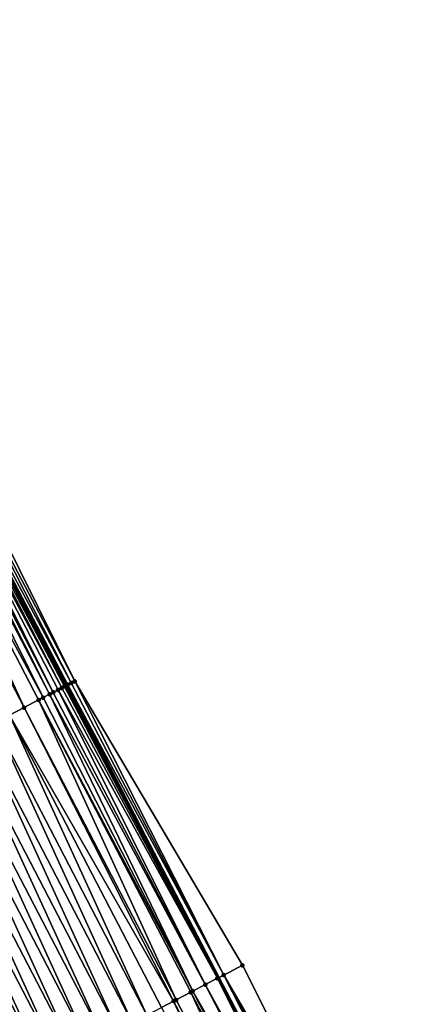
# Model space of a CAD drawing. Header units: feet. Extents: x 2007189 to 2022806, y 818621 to 837694.
# Tile 65 of 256: x 2013538 to 2013562, y 822737 to 822797. Entities that reach past the tile are written whole.
import ezdxf

# ---------------------------------------------------------------- set-up
doc = ezdxf.new("R2010")
doc.units = ezdxf.units.FT
doc.header["$MEASUREMENT"] = 0
for name, color, linetype, lineweight in [('EP_Travel Lane', 172, 'Continuous', 53), ('Road Shots', 141, 'Continuous', 100), ('Road X-Section', 40, 'Continuous', 13)]:
    doc.layers.add(name, color=color, linetype=linetype, lineweight=lineweight)
doc.layers.add('I-77-MM17-21_SB-Surface-Border', color=7, linetype='Continuous')
doc.layers.add('I-77-MM17-21_SB-Surface-TIN', color=7, linetype='Continuous')

msp = doc.modelspace()

# ---------------------------------------------------------------- linework, layer by layer
at = {"layer": 'EP_Travel Lane'}
msp.add_polyline3d([(2013485.087585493, 822862.6870633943, 287.6888914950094), (2013494.319154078, 822844.9478294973, 287.3727849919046), (2013503.550796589, 822827.2084535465, 287.0685769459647), (2013512.782618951, 822809.4687319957, 286.7933098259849), (2013522.014227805, 822791.7294207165, 286.4836879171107), (2013531.24608353, 822773.9896350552, 286.2137897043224), (2013540.47791838, 822756.249889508, 285.9405321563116), (2013549.709792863, 822738.5100678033, 285.6736534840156), (2013558.945936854, 822720.797493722, 285.4181458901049), (2013568.205761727, 822703.0723903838, 285.1406037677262), (2013577.465501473, 822685.3474499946, 284.8484472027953), (2013586.725282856, 822667.6224299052, 284.5634399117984), (2013595.98462718, 822649.8982464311, 284.2033965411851), (2013605.244103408, 822632.1738104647, 283.8659997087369), (2013614.504043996, 822614.4484856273, 283.608324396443), (2013623.764165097, 822596.7228152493, 283.381637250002), (2013633.024199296, 822578.9973112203, 283.1400319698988)], dxfattribs=at)
at = {"layer": 'I-77-MM17-21_SB-Surface-Border', "color": 3, "linetype": 'Continuous', "lineweight": -3}
msp.add_polyline3d([(2013485.166539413, 822862.7281672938, 287.6878284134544), (2013494.398069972, 822844.9889331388, 287.370434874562), (2013503.629683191, 822827.2495401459, 287.0663453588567), (2013512.86148008, 822809.509794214, 286.791811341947), (2013522.093058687, 822791.7704677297, 286.4821541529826), (2013532.080468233, 822774.4245596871, 286.1670500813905), (2013540.971530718, 822756.5072230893, 285.9104301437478), (2013551.158997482, 822739.2658437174, 285.5677476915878), (2013560.105626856, 822721.4046300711, 285.3288724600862), (2013568.689374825, 822703.3252430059, 285.1269743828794), (2013578.430974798, 822685.8528307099, 284.7795310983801), (2013588.577262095, 822668.5914679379, 284.4585541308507), (2013596.950861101, 822650.4040510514, 284.1326105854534), (2013605.324790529, 822632.2160017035, 283.8633927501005), (2013614.585114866, 822614.490882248, 283.6053725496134), (2013623.845613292, 822596.7654295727, 283.3772358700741), (2013633.106037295, 822579.040119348, 283.1363242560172)], dxfattribs=at)
at = {"layer": 'I-77-MM17-21_SB-Surface-TIN', "color": 128, "linetype": 'Continuous', "lineweight": -3}
for points in [[(2013540.762798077, 822756.3984506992, 285.9201522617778), (2013531.675023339, 822774.2130732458, 286.1994824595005), (2013531.263688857, 822773.9988128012, 286.2127418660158)], [(2013540.971530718, 822756.5072230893, 285.9104301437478), (2013532.080468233, 822774.4245596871, 286.1670500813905), (2013531.675023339, 822774.2130732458, 286.1994824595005)], [(2013540.971530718, 822756.5072230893, 285.9104301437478), (2013531.675023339, 822774.2130732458, 286.1994824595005), (2013540.762798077, 822756.3984506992, 285.9201522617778)], [(2013539.446237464, 822755.7126990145, 285.9604211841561), (2013530.437897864, 822773.5688710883, 286.2258249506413), (2013530.1768013, 822773.4331761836, 286.2139478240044)], [(2013530.737044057, 822773.7243977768, 286.2356799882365), (2013530.437897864, 822773.5688710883, 286.2258249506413), (2013539.669746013, 822755.8290266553, 285.9595398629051)], [(2013539.446237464, 822755.7126990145, 285.9604211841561), (2013539.669746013, 822755.8290266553, 285.9595398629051), (2013530.437897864, 822773.5688710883, 286.2258249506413)], [(2013540.190353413, 822756.0998160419, 285.9684807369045), (2013530.989499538, 822773.8558765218, 286.2290611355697), (2013530.737044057, 822773.7243977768, 286.2356799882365)], [(2013540.190353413, 822756.0998160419, 285.9684807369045), (2013530.737044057, 822773.7243977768, 286.2356799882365), (2013539.958758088, 822755.979220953, 285.9732549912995)], [(2013539.958758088, 822755.979220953, 285.9732549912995), (2013530.737044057, 822773.7243977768, 286.2356799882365), (2013539.669746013, 822755.8290266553, 285.9595398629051)], [(2013540.360455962, 822756.1884256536, 285.9626865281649), (2013531.24608353, 822773.9896350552, 286.2137897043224), (2013530.989499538, 822773.8558765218, 286.2290611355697)], [(2013540.360455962, 822756.1884256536, 285.9626865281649), (2013530.989499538, 822773.8558765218, 286.2290611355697), (2013540.190353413, 822756.0998160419, 285.9684807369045)], [(2013531.263688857, 822773.9988128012, 286.2127418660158), (2013531.24608353, 822773.9896350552, 286.2137897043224), (2013540.47791838, 822756.249889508, 285.9405321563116)], [(2013540.415021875, 822756.2170205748, 285.949591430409), (2013540.47791838, 822756.249889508, 285.9405321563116), (2013531.24608353, 822773.9896350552, 286.2137897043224)], [(2013540.415021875, 822756.2170205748, 285.949591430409), (2013531.24608353, 822773.9896350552, 286.2137897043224), (2013540.360455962, 822756.1884256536, 285.9626865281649)], [(2013540.551912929, 822756.288558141, 285.9298743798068), (2013531.263688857, 822773.9988128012, 286.2127418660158), (2013540.47791838, 822756.249889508, 285.9405321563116)], [(2013540.762798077, 822756.3984506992, 285.9201522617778), (2013531.263688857, 822773.9988128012, 286.2127418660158), (2013540.551912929, 822756.288558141, 285.9298743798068)], [(2013537.895497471, 822754.9059653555, 285.9423431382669), (2013529.550736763, 822773.1074112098, 286.2112998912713), (2013528.663612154, 822772.6458812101, 286.2026470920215)], [(2013539.04982987, 822755.5064411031, 285.9582240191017), (2013530.1768013, 822773.4331761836, 286.2139478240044), (2013529.550736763, 822773.1074112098, 286.2112998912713)], [(2013537.895497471, 822754.9059653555, 285.9423431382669), (2013538.782647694, 822755.3674461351, 285.9551178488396), (2013529.550736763, 822773.1074112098, 286.2112998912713)], [(2013538.782647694, 822755.3674461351, 285.9551178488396), (2013539.04982987, 822755.5064411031, 285.9582240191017), (2013529.550736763, 822773.1074112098, 286.2112998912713)], [(2013539.04982987, 822755.5064411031, 285.9582240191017), (2013539.446237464, 822755.7126990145, 285.9604211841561), (2013530.1768013, 822773.4331761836, 286.2139478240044)], [(2013537.008359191, 822754.4444616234, 285.9314905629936), (2013537.895497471, 822754.9059653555, 285.9423431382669), (2013528.663612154, 822772.6458812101, 286.2026470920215)], [(2013549.636759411, 822738.4720109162, 285.6769577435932), (2013540.360455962, 822756.1884256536, 285.9626865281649), (2013540.190353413, 822756.0998160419, 285.9684807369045)], [(2013549.636759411, 822738.4720109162, 285.6769577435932), (2013540.415021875, 822756.2170205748, 285.949591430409), (2013540.360455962, 822756.1884256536, 285.9626865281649)], [(2013540.415021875, 822756.2170205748, 285.949591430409), (2013549.709792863, 822738.5100678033, 285.6736534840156), (2013540.47791838, 822756.249889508, 285.9405321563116)], [(2013549.636759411, 822738.4720109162, 285.6769577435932), (2013549.709792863, 822738.5100678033, 285.6736534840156), (2013540.415021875, 822756.2170205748, 285.949591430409)], [(2013540.551912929, 822756.288558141, 285.9298743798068), (2013540.47791838, 822756.249889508, 285.9405321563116), (2013549.709792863, 822738.5100678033, 285.6736534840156)], [(2013550.017217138, 822738.6702630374, 285.6597446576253), (2013540.762798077, 822756.3984506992, 285.9201522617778), (2013540.551912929, 822756.288558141, 285.9298743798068)], [(2013550.017217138, 822738.6702630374, 285.6597446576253), (2013540.551912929, 822756.288558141, 285.9298743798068), (2013549.709792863, 822738.5100678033, 285.6736534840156)], [(2013550.017217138, 822738.6702630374, 285.6597446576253), (2013540.971530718, 822756.5072230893, 285.9104301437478), (2013540.762798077, 822756.3984506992, 285.9201522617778)], [(2013551.158997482, 822739.2658437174, 285.5677476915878), (2013540.971530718, 822756.5072230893, 285.9104301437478), (2013550.017217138, 822738.6702630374, 285.6597446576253)], [(2013548.14116252, 822737.6935371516, 285.6876558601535), (2013539.446237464, 822755.7126990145, 285.9604211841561), (2013539.04982987, 822755.5064411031, 285.9582240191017)], [(2013548.901533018, 822738.0892997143, 285.6834164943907), (2013539.669746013, 822755.8290266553, 285.9595398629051), (2013539.446237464, 822755.7126990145, 285.9604211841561)], [(2013548.14116252, 822737.6935371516, 285.6876558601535), (2013548.901533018, 822738.0892997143, 285.6834164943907), (2013539.446237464, 822755.7126990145, 285.9604211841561)], [(2013539.958758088, 822755.979220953, 285.9732549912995), (2013539.669746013, 822755.8290266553, 285.9595398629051), (2013548.901533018, 822738.0892997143, 285.6834164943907)], [(2013549.636759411, 822738.4720109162, 285.6769577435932), (2013540.190353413, 822756.0998160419, 285.9684807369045), (2013539.958758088, 822755.979220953, 285.9732549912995)], [(2013549.636759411, 822738.4720109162, 285.6769577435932), (2013539.958758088, 822755.979220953, 285.9732549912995), (2013548.901533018, 822738.0892997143, 285.6834164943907)], [(2013547.127390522, 822737.1660346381, 285.6832847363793), (2013538.782647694, 822755.3674461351, 285.9551178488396), (2013537.895497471, 822754.9059653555, 285.9423431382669)], [(2013548.14116252, 822737.6935371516, 285.6876558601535), (2013539.04982987, 822755.5064411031, 285.9582240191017), (2013538.782647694, 822755.3674461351, 285.9551178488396)], [(2013547.127390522, 822737.1660346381, 285.6832847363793), (2013548.014487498, 822737.6276177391, 285.6874906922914), (2013538.782647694, 822755.3674461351, 285.9551178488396)], [(2013548.014487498, 822737.6276177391, 285.6874906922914), (2013548.14116252, 822737.6935371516, 285.6876558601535), (2013538.782647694, 822755.3674461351, 285.9551178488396)], [(2013545.353159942, 822736.2429388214, 285.6689784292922), (2013537.008359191, 822754.4444616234, 285.9314905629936), (2013536.121234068, 822753.9829326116, 285.9227550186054)], [(2013546.973658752, 822737.0860491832, 285.6821746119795), (2013537.895497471, 822754.9059653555, 285.9423431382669), (2013537.008359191, 822754.4444616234, 285.9314905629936)], [(2013545.353159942, 822736.2429388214, 285.6689784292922), (2013546.240276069, 822736.7044851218, 285.6762662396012), (2013537.008359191, 822754.4444616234, 285.9314905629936)], [(2013546.240276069, 822736.7044851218, 285.6762662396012), (2013546.973658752, 822737.0860491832, 285.6821746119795), (2013537.008359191, 822754.4444616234, 285.9314905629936)], [(2013546.973658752, 822737.0860491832, 285.6821746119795), (2013547.127390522, 822737.1660346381, 285.6832847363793), (2013537.895497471, 822754.9059653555, 285.9423431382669)], [(2013544.466043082, 822735.7813939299, 285.6615726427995), (2013536.121234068, 822753.9829326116, 285.9227550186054), (2013535.23410818, 822753.5214050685, 285.9138964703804)], [(2013544.466043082, 822735.7813939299, 285.6615726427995), (2013545.353159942, 822736.2429388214, 285.6689784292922), (2013536.121234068, 822753.9829326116, 285.9227550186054)], [(2013543.578925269, 822735.3198508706, 285.6540134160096), (2013535.23410818, 822753.5214050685, 285.9138964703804), (2013534.346977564, 822753.0598866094, 285.9042771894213)], [(2013543.578925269, 822735.3198508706, 285.6540134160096), (2013544.466043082, 822735.7813939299, 285.6615726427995), (2013535.23410818, 822753.5214050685, 285.9138964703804)], [(2013541.804679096, 822734.3967850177, 285.6371978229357), (2013533.459844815, 822752.5983722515, 285.8943144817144), (2013532.572705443, 822752.1368706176, 285.8832861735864)], [(2013542.691805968, 822734.8583106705, 285.6462147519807), (2013534.346977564, 822753.0598866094, 285.9042771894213), (2013533.459844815, 822752.5983722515, 285.8943144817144)], [(2013541.804679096, 822734.3967850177, 285.6371978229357), (2013542.691805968, 822734.8583106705, 285.6462147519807), (2013533.459844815, 822752.5983722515, 285.8943144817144)], [(2013542.691805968, 822734.8583106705, 285.6462147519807), (2013543.578925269, 822735.3198508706, 285.6540134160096), (2013534.346977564, 822753.0598866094, 285.9042771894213)], [(2013540.917547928, 822733.9352676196, 285.6274896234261), (2013532.572705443, 822752.1368706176, 285.8832861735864), (2013531.685559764, 822751.6753811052, 285.8712427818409)], [(2013540.917547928, 822733.9352676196, 285.6274896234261), (2013541.804679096, 822734.3967850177, 285.6371978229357), (2013532.572705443, 822752.1368706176, 285.8832861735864)], [(2013540.030413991, 822733.4737555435, 285.6173357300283), (2013531.685559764, 822751.6753811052, 285.8712427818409), (2013530.798412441, 822751.2138947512, 285.8589348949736)], [(2013540.030413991, 822733.4737555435, 285.6173357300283), (2013540.917547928, 822733.9352676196, 285.6274896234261), (2013531.685559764, 822751.6753811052, 285.8712427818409)], [(2013538.256163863, 822732.5506972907, 285.5998836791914), (2013529.911267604, 822750.7524008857, 285.8472072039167), (2013529.024132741, 822750.2908933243, 285.8367241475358)], [(2013530.798412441, 822751.2138947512, 285.8589348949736), (2013529.911267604, 822750.7524008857, 285.8472072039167), (2013539.143280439, 822733.0122399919, 285.6074240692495)], [(2013538.256163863, 822732.5506972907, 285.5998836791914), (2013539.143280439, 822733.0122399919, 285.6074240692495), (2013529.911267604, 822750.7524008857, 285.8472072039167)], [(2013540.030413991, 822733.4737555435, 285.6173357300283), (2013530.798412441, 822751.2138947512, 285.8589348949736), (2013539.143280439, 822733.0122399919, 285.6074240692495)], [(2013537.369050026, 822732.08914659, 285.59296436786), (2013538.256163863, 822732.5506972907, 285.5998836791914), (2013529.024132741, 822750.2908933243, 285.8367241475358)], [(2013560.105626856, 822721.4046300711, 285.3288724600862), (2013551.158997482, 822739.2658437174, 285.5677476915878), (2013550.017217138, 822738.6702630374, 285.6597446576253)], [(2013558.553457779, 822720.592446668, 285.4181458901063), (2013549.636759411, 822738.4720109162, 285.6769577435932), (2013548.901533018, 822738.0892997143, 285.6834164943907)], [(2013549.636759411, 822738.4720109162, 285.6769577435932), (2013558.945936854, 822720.797493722, 285.4181458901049), (2013549.709792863, 822738.5100678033, 285.6736534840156)], [(2013558.553457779, 822720.592446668, 285.4181458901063), (2013558.945936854, 822720.797493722, 285.4181458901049), (2013549.636759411, 822738.4720109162, 285.6769577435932)], [(2013559.100762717, 822720.8783810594, 285.4181458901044), (2013550.017217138, 822738.6702630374, 285.6597446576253), (2013549.709792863, 822738.5100678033, 285.6736534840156)], [(2013559.100762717, 822720.8783810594, 285.4181458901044), (2013549.709792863, 822738.5100678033, 285.6736534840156), (2013558.945936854, 822720.797493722, 285.4181458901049)], [(2013560.105626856, 822721.4046300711, 285.3288724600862), (2013550.017217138, 822738.6702630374, 285.6597446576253), (2013559.518111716, 822721.0967319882, 285.3962468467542)], [(2013559.518111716, 822721.0967319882, 285.3962468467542), (2013550.017217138, 822738.6702630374, 285.6597446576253), (2013559.100762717, 822720.8783810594, 285.4181458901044)], [(2013556.365654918, 822719.4496112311, 285.4067397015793), (2013548.014487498, 822737.6276177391, 285.6874906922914), (2013547.127390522, 822737.1660346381, 285.6832847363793)], [(2013557.251999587, 822719.9126372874, 285.4093113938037), (2013548.14116252, 822737.6935371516, 285.6876558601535), (2013548.014487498, 822737.6276177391, 285.6874906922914)], [(2013556.365654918, 822719.4496112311, 285.4067397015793), (2013557.251999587, 822719.9126372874, 285.4093113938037), (2013548.014487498, 822737.6276177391, 285.6874906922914)], [(2013558.071233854, 822720.3405954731, 285.4123525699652), (2013548.901533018, 822738.0892997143, 285.6834164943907), (2013548.14116252, 822737.6935371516, 285.6876558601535)], [(2013557.251999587, 822719.9126372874, 285.4093113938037), (2013558.071233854, 822720.3405954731, 285.4123525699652), (2013548.14116252, 822737.6935371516, 285.6876558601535)], [(2013558.553457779, 822720.592446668, 285.4181458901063), (2013548.901533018, 822738.0892997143, 285.6834164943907), (2013558.138345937, 822720.3756601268, 285.4121715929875)], [(2013558.071233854, 822720.3405954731, 285.4123525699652), (2013558.138345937, 822720.3756601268, 285.4121715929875), (2013548.901533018, 822738.0892997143, 285.6834164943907)], [(2013555.479316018, 822718.9865741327, 285.4051583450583), (2013546.973658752, 822737.0860491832, 285.6821746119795), (2013546.240276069, 822736.7044851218, 285.6762662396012)], [(2013556.365654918, 822719.4496112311, 285.4067397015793), (2013547.127390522, 822737.1660346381, 285.6832847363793), (2013546.973658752, 822737.0860491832, 285.6821746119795)], [(2013555.479316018, 822718.9865741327, 285.4051583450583), (2013556.365654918, 822719.4496112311, 285.4067397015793), (2013546.973658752, 822737.0860491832, 285.6821746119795)]]:
    msp.add_3dface(points, dxfattribs=at)
at = {"layer": 'Road Shots', "lineweight": 100}
for p in [(2013540.360455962, 822756.1884256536, 285.9626865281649), (2013540.415021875, 822756.2170205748, 285.949591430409), (2013540.551912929, 822756.288558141, 285.9298743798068), (2013540.762798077, 822756.3984506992, 285.9201522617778), (2013540.971530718, 822756.5072230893, 285.9104301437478), (2013539.446237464, 822755.7126990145, 285.9604211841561), (2013539.669746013, 822755.8290266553, 285.9595398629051), (2013539.958758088, 822755.979220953, 285.9732549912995), (2013540.190353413, 822756.0998160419, 285.9684807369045), (2013538.782647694, 822755.3674461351, 285.9551178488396), (2013539.04982987, 822755.5064411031, 285.9582240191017), (2013537.895497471, 822754.9059653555, 285.9423431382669), (2013551.158997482, 822739.2658437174, 285.5677476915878), (2013549.636759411, 822738.4720109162, 285.6769577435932), (2013550.017217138, 822738.6702630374, 285.6597446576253), (2013548.014487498, 822737.6276177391, 285.6874906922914), (2013548.14116252, 822737.6935371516, 285.6876558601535), (2013548.901533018, 822738.0892997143, 285.6834164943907), (2013546.973658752, 822737.0860491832, 285.6821746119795), (2013547.127390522, 822737.1660346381, 285.6832847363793)]:
    msp.add_point(p, dxfattribs=at)
at = {"layer": 'Road X-Section', "extrusion": (-0.461591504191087, 0.8869904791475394, 0.01346005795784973), "elevation": -199652.3688647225, "flags": 128}
msp.add_lwpolyline([(-2165965.301150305, 2973.5122589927), (-2165965.065776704, 2973.521981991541), (-2165964.827976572, 2973.531704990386), (-2165964.673520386, 2973.55142382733), (-2165964.611916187, 2973.564520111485), (-2165964.420118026, 2973.570314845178), (-2165964.159005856, 2973.57508953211), (-2165963.833296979, 2973.561373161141), (-2165963.581328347, 2973.56225456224), (-2165963.134471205, 2973.560057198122), (-2165962.833296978, 2973.556950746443), (-2165961.833296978, 2973.544174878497), (-2165960.833296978, 2973.533321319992), (-2165959.833296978, 2973.524584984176), (-2165958.833296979, 2973.515725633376), (-2165957.833296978, 2973.506105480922), (-2165956.833296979, 2973.496141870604), (-2165955.833296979, 2973.485112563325), (-2165954.833296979, 2973.473068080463), (-2165953.833296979, 2973.460759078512), (-2165952.833296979, 2973.449030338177), (-2165951.833296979, 2973.438546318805), (-2165950.833296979, 2973.42921433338), (-2165949.833296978, 2973.420334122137), (-2165948.833296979, 2973.411715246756), (-2165947.833296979, 2973.402577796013), (-2165946.833296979, 2973.392842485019), (-2165945.833296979, 2973.381792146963), (-2165944.368335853, 2973.362115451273), (-2165943.088070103, 2973.34117872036), (-2165942.198177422, 2973.330012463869), (-2165941.328057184, 2973.308211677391), (-2165940.177463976, 2973.296475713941)], dxfattribs=at)
at = {"layer": 'Road X-Section', "extrusion": (-0.4615915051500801, 0.8869904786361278, 0.01346005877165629), "elevation": -199672.3712162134, "flags": 128}
msp.add_lwpolyline([(-2165966.378742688, 2973.438965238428), (-2165965.090962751, 2973.53097053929), (-2165964.66195001, 2973.548185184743), (-2165963.833079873, 2973.554644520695), (-2165962.97588019, 2973.558884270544), (-2165962.833079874, 2973.558719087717), (-2165961.833079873, 2973.554512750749), (-2165961.659784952, 2973.553402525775), (-2165960.833079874, 2973.547493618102), (-2165959.833079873, 2973.540205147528), (-2165958.833079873, 2973.532798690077), (-2165957.833079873, 2973.525238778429), (-2165956.833079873, 2973.517439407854), (-2165955.833079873, 2973.508421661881), (-2165954.833079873, 2973.498712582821), (-2165953.833079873, 2973.488557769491), (-2165952.833079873, 2973.478645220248), (-2165951.833079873, 2973.471104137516), (-2165950.833079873, 2973.464184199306), (-2165949.833079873, 2973.456761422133), (-2165948.833079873, 2973.449227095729), (-2165947.833079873, 2973.442073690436), (-2165946.833079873, 2973.435752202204), (-2165945.833079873, 2973.428847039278), (-2165944.833079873, 2973.421387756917), (-2165943.833079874, 2973.412612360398), (-2165942.72964695, 2973.400258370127), (-2165941.88502425, 2973.388750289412), (-2165940.971823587, 2973.382644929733), (-2165940.054632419, 2973.350750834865)], dxfattribs=at)

doc.saveas('drawing.dxf')
